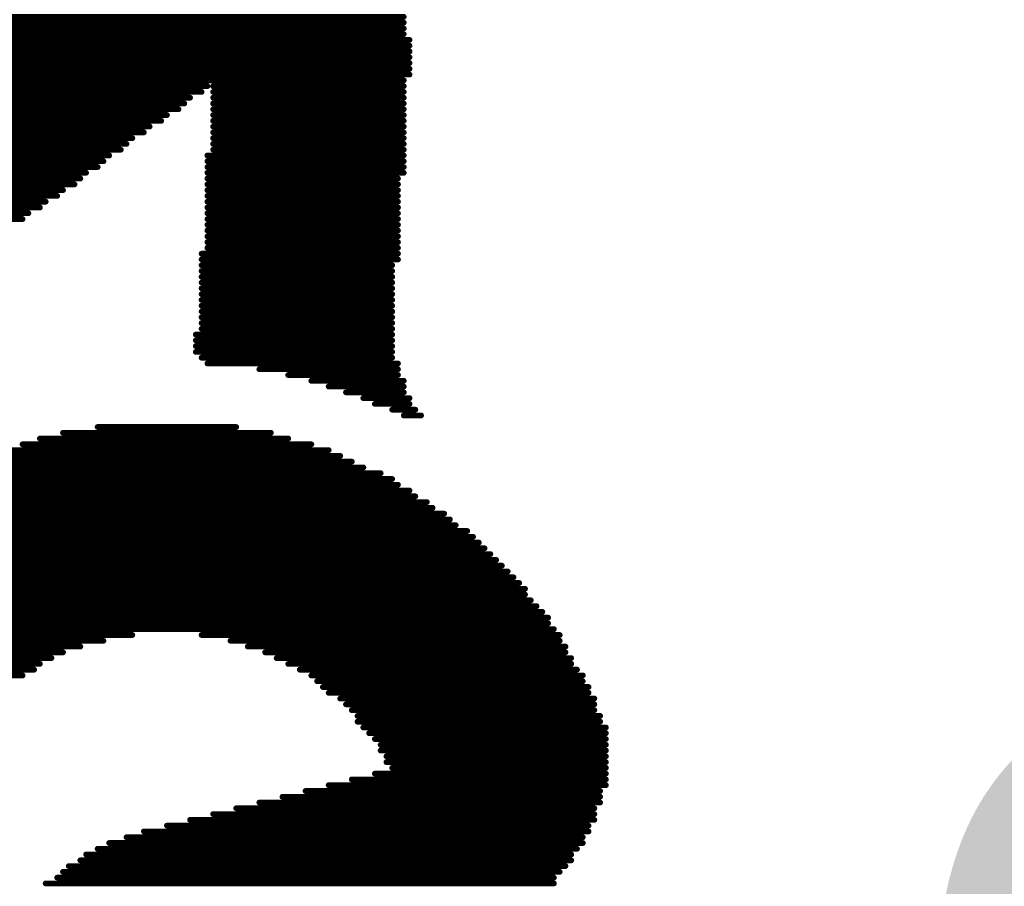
# Model space of a CAD drawing. Header units: millimetres. Extents: x -47 to 199, y -56 to 203.
# Tile 103 of 157: x 73.79 to 78.12, y 169.36 to 173.17. Entities that reach past the tile are written whole.
import ezdxf

# ---------------------------------------------------------------- set-up
doc = ezdxf.new("R2010")
doc.units = ezdxf.units.MM
doc.header["$LTSCALE"] = 1.21
doc.header["$MEASUREMENT"] = 0
doc.layers.get('0').update_dxf_attribs({"linetype": 'CONTINUOUS'})
doc.layers.add('TopOverlay', color=2, linetype='CONTINUOUS')
doc.styles.get("Standard").update_dxf_attribs({"font": 'txt', "width": 0.8})

# ---------------------------------------------------------------- blocks, each defined once
blk = doc.blocks.new('LOGO_XH_300MIL_47')
at = {"layer": 'TopOverlay', "const_width": 0.001}
for points in [[(0.026, 0.12284), (0.099, 0.12284)], [(0.023, 0.12084), (0.099, 0.12084)], [(0.024, 0.12184), (0.099, 0.12184)], [(0.022, 0.11984), (0.099, 0.11984)], [(0.019, 0.11784), (0.1, 0.11784)], [(0.02, 0.11884), (0.1, 0.11884)], [(0.016, 0.11584), (0.1, 0.11584)], [(0.017, 0.11684), (0.1, 0.11684)], [(0.013, 0.11384), (0.1, 0.11384)], [(0.015, 0.11484), (0.1, 0.11484)], [(0.012, 0.11284), (0.1, 0.11284)], [(0.009, 0.11084), (0.065, 0.11084)], [(0.01, 0.11184), (0.099, 0.11184)], [(0.066, 0.11084), (0.099, 0.11084)], [(0.006, 0.10884), (0.062, 0.10884)], [(0.008, 0.10984), (0.064, 0.10984)], [(0.066, 0.10984), (0.099, 0.10984)], [(0.066, 0.10884), (0.099, 0.10884)], [(0.005, 0.10784), (0.061, 0.10784)], [(0.066, 0.10784), (0.099, 0.10784)], [(0.002, 0.10584), (0.058, 0.10584)], [(0.003, 0.10684), (0.06, 0.10684)], [(0.066, 0.10684), (0.099, 0.10684)], [(0.066, 0.10584), (0.099, 0.10584)], [(-0.058, 0.10484), (0.057, 0.10484)], [(-0.057, 0.10384), (0.055, 0.10384)], [(0.066, 0.10484), (0.099, 0.10484)], [(0.066, 0.10384), (0.099, 0.10384)], [(-0.055, 0.10284), (0.054, 0.10284)], [(-0.054, 0.10184), (0.052, 0.10184)], [(0.066, 0.10284), (0.099, 0.10284)], [(0.066, 0.10184), (0.099, 0.10184)], [(-0.052, 0.10084), (0.051, 0.10084)], [(0.066, 0.10084), (0.099, 0.10084)], [(-0.051, 0.09984), (0.05, 0.09984)], [(-0.049, 0.09884), (0.048, 0.09884)], [(0.065, 0.09884), (0.099, 0.09884)], [(0.066, 0.09984), (0.099, 0.09984)], [(-0.048, 0.09784), (0.047, 0.09784)], [(-0.047, 0.09684), (0.046, 0.09684)], [(0.065, 0.09784), (0.099, 0.09784)], [(0.065, 0.09684), (0.099, 0.09684)], [(-0.045, 0.09584), (0.044, 0.09584)], [(0.065, 0.09584), (0.099, 0.09584)], [(-0.044, 0.09484), (0.043, 0.09484)], [(-0.043, 0.09384), (0.042, 0.09384)], [(0.065, 0.09484), (0.098, 0.09484)], [(0.065, 0.09384), (0.098, 0.09384)], [(-0.041, 0.09284), (0.04, 0.09284)], [(-0.04, 0.09184), (0.039, 0.09184)], [(0.065, 0.09284), (0.098, 0.09284)], [(0.065, 0.09184), (0.098, 0.09184)], [(-0.038, 0.09084), (0.037, 0.09084)], [(0.065, 0.09084), (0.098, 0.09084)], [(-0.037, 0.08984), (0.036, 0.08984)], [(-0.036, 0.08884), (0.034, 0.08884)], [(0.065, 0.08984), (0.098, 0.08984)], [(0.065, 0.08884), (0.098, 0.08884)], [(-0.034, 0.08784), (0.033, 0.08784)], [(0.065, 0.08784), (0.098, 0.08784)], [(0.065, 0.08684), (0.098, 0.08684)], [(0.065, 0.08584), (0.098, 0.08584)], [(0.065, 0.08484), (0.098, 0.08484)], [(0.065, 0.08384), (0.098, 0.08384)], [(0.064, 0.08184), (0.098, 0.08184)], [(0.065, 0.08284), (0.098, 0.08284)], [(0.064, 0.08084), (0.098, 0.08084)], [(0.064, 0.07984), (0.097, 0.07984)], [(0.064, 0.07884), (0.097, 0.07884)], [(0.064, 0.07784), (0.097, 0.07784)], [(0.064, 0.07684), (0.097, 0.07684)], [(0.064, 0.07584), (0.097, 0.07584)], [(0.064, 0.07484), (0.097, 0.07484)], [(0.064, 0.07384), (0.097, 0.07384)], [(0.064, 0.07284), (0.097, 0.07284)], [(0.064, 0.07184), (0.097, 0.07184)], [(0.064, 0.07084), (0.097, 0.07084)], [(0.064, 0.06984), (0.097, 0.06984)], [(0.063, 0.06784), (0.097, 0.06784)], [(0.064, 0.06884), (0.097, 0.06884)], [(0.063, 0.06684), (0.097, 0.06684)], [(0.063, 0.06584), (0.097, 0.06584)], [(0.063, 0.06484), (0.097, 0.06484)], [(0.064, 0.06384), (0.097, 0.06384)], [(0.065, 0.06284), (0.098, 0.06284)], [(0.074, 0.06184), (0.098, 0.06184)], [(0.079, 0.06084), (0.098, 0.06084)], [(0.083, 0.05984), (0.099, 0.05984)], [(0.086, 0.05884), (0.099, 0.05884)], [(0.089, 0.05784), (0.099, 0.05784)], [(0.092, 0.05684), (0.1, 0.05684)], [(0.094, 0.05584), (0.1, 0.05584)], [(0.097, 0.05484), (0.101, 0.05484)], [(0.099, 0.05384), (0.102, 0.05384)], [(0.04, 0.05084), (0.076, 0.05084)], [(0.046, 0.05184), (0.07, 0.05184)], [(0.036, 0.04984), (0.079, 0.04984)], [(0.03, 0.04784), (0.086, 0.04784)], [(0.033, 0.04884), (0.083, 0.04884)], [(0.025, 0.04584), (0.09, 0.04584)], [(0.027, 0.04684), (0.088, 0.04684)], [(0.021, 0.04384), (0.095, 0.04384)], [(0.023, 0.04484), (0.092, 0.04484)], [(0.019, 0.04284), (0.097, 0.04284)], [(0.016, 0.04084), (0.1, 0.04084)], [(0.017, 0.04184), (0.098, 0.04184)], [(0.013, 0.03884), (0.103, 0.03884)], [(0.014, 0.03984), (0.101, 0.03984)], [(0.011, 0.03784), (0.104, 0.03784)], [(0.009, 0.03584), (0.107, 0.03584)], [(0.01, 0.03684), (0.106, 0.03684)], [(0.006, 0.03384), (0.11, 0.03384)], [(0.007, 0.03484), (0.108, 0.03484)], [(0.005, 0.03284), (0.111, 0.03284)], [(0.003, 0.03084), (0.113, 0.03084)], [(0.004, 0.03184), (0.112, 0.03184)], [(0.001, 0.02884), (0.115, 0.02884)], [(0.002, 0.02984), (0.114, 0.02984)], [(-0.118, 0.02684), (0.117, 0.02684)], [(0, 0.02784), (0.116, 0.02784)], [(-0.119, 0.02584), (0.118, 0.02584)], [(-0.121, 0.02384), (0.12, 0.02384)], [(-0.12, 0.02484), (0.119, 0.02484)], [(-0.122, 0.02284), (0.12, 0.02284)], [(-0.122, 0.02184), (0.121, 0.02184)], [(-0.123, 0.02084), (0.122, 0.02084)], [(-0.125, 0.01884), (0.124, 0.01884)], [(-0.124, 0.01984), (0.123, 0.01984)], [(-0.126, 0.01684), (0.125, 0.01684)], [(-0.125, 0.01784), (0.124, 0.01784)], [(-0.053, 0.01584), (0.052, 0.01584)], [(0.064, 0.01584), (0.126, 0.01584)], [(-0.048, 0.01484), (0.047, 0.01484)], [(-0.044, 0.01384), (0.043, 0.01384)], [(0.069, 0.01484), (0.126, 0.01484)], [(0.072, 0.01384), (0.127, 0.01384)], [(-0.042, 0.01284), (0.04, 0.01284)], [(-0.039, 0.01184), (0.038, 0.01184)], [(0.075, 0.01284), (0.127, 0.01284)], [(0.077, 0.01184), (0.128, 0.01184)], [(-0.037, 0.01084), (0.036, 0.01084)], [(-0.036, 0.00984), (0.035, 0.00984)], [(0.079, 0.01084), (0.128, 0.01084)], [(0.081, 0.00984), (0.129, 0.00984)], [(-0.034, 0.00884), (0.033, 0.00884)], [(0.083, 0.00884), (0.13, 0.00884)], [(0.084, 0.00784), (0.13, 0.00784)], [(0.085, 0.00684), (0.131, 0.00684)], [(0.086, 0.00584), (0.131, 0.00584)], [(0.088, 0.00484), (0.132, 0.00484)], [(0.089, 0.00384), (0.132, 0.00384)], [(0.09, 0.00284), (0.132, 0.00284)], [(0.091, 0.00184), (0.133, 0.00184)], [(0.091, 0.00084), (0.133, 0.00084)], [(0.092, -0.00016), (0.134, -0.00016)], [(0.093, -0.00116), (0.134, -0.00116)], [(0.094, -0.00216), (0.134, -0.00216)], [(0.095, -0.00316), (0.134, -0.00316)], [(0.095, -0.00416), (0.134, -0.00416)], [(0.096, -0.00516), (0.134, -0.00516)], [(0.096, -0.00616), (0.134, -0.00616)], [(0.097, -0.00716), (0.134, -0.00716)], [(0.094, -0.00816), (0.134, -0.00816)], [(0.086, -0.01016), (0.134, -0.01016)], [(0.09, -0.00916), (0.134, -0.00916)], [(0.078, -0.01216), (0.133, -0.01216)], [(0.082, -0.01116), (0.133, -0.01116)], [(0.074, -0.01316), (0.133, -0.01316)], [(0.066, -0.01516), (0.132, -0.01516)], [(0.07, -0.01416), (0.132, -0.01416)], [(0.058, -0.01716), (0.131, -0.01716)], [(0.062, -0.01616), (0.132, -0.01616)], [(0.051, -0.01916), (0.13, -0.01916)], [(0.054, -0.01816), (0.131, -0.01816)], [(0.048, -0.02016), (0.13, -0.02016)], [(0.044, -0.02216), (0.128, -0.02216)], [(0.046, -0.02116), (0.129, -0.02116)], [(0.041, -0.02416), (0.127, -0.02416)], [(0.043, -0.02316), (0.128, -0.02316)], [(0.04, -0.02516), (0.126, -0.02516)], [(0.037, -0.02716), (0.125, -0.02716)], [(0.039, -0.02616), (0.125, -0.02616)]]:
    blk.add_lwpolyline(points, dxfattribs=at)
at = {"layer": 'TopOverlay', "const_width": 0.0005}
for points in [[(0.09875, 0.12284, 1), (0.09925, 0.12284, 1)], [(0.09875, 0.12184, 1), (0.09925, 0.12184, 1)], [(0.09875, 0.12084, 1), (0.09925, 0.12084, 1)], [(0.09875, 0.11984, 1), (0.09925, 0.11984, 1)], [(0.09975, 0.11884, 1), (0.10025, 0.11884, 1)], [(0.09975, 0.11784, 1), (0.10025, 0.11784, 1)], [(0.09975, 0.11684, 1), (0.10025, 0.11684, 1)], [(0.09975, 0.11584, 1), (0.10025, 0.11584, 1)], [(0.09975, 0.11484, 1), (0.10025, 0.11484, 1)], [(0.09975, 0.11384, 1), (0.10025, 0.11384, 1)], [(0.09975, 0.11284, 1), (0.10025, 0.11284, 1)], [(0.06475, 0.11084, 1), (0.06525, 0.11084, 1)], [(0.06575, 0.11084, 1), (0.06625, 0.11084, 1)], [(0.09875, 0.11184, 1), (0.09925, 0.11184, 1)], [(0.09875, 0.11084, 1), (0.09925, 0.11084, 1)], [(0.06175, 0.10884, 1), (0.06225, 0.10884, 1)], [(0.06375, 0.10984, 1), (0.06425, 0.10984, 1)], [(0.06575, 0.10984, 1), (0.06625, 0.10984, 1)], [(0.06575, 0.10884, 1), (0.06625, 0.10884, 1)], [(0.09875, 0.10984, 1), (0.09925, 0.10984, 1)], [(0.09875, 0.10884, 1), (0.09925, 0.10884, 1)], [(0.06075, 0.10784, 1), (0.06125, 0.10784, 1)], [(0.06575, 0.10784, 1), (0.06625, 0.10784, 1)], [(0.09875, 0.10784, 1), (0.09925, 0.10784, 1)], [(0.05775, 0.10584, 1), (0.05825, 0.10584, 1)], [(0.05975, 0.10684, 1), (0.06025, 0.10684, 1)], [(0.06575, 0.10684, 1), (0.06625, 0.10684, 1)], [(0.06575, 0.10584, 1), (0.06625, 0.10584, 1)], [(0.09875, 0.10684, 1), (0.09925, 0.10684, 1)], [(0.09875, 0.10584, 1), (0.09925, 0.10584, 1)], [(0.05475, 0.10384, 1), (0.05525, 0.10384, 1)], [(0.05675, 0.10484, 1), (0.05725, 0.10484, 1)], [(0.06575, 0.10484, 1), (0.06625, 0.10484, 1)], [(0.06575, 0.10384, 1), (0.06625, 0.10384, 1)], [(0.09875, 0.10484, 1), (0.09925, 0.10484, 1)], [(0.09875, 0.10384, 1), (0.09925, 0.10384, 1)], [(0.05175, 0.10184, 1), (0.05225, 0.10184, 1)], [(0.05375, 0.10284, 1), (0.05425, 0.10284, 1)], [(0.06575, 0.10284, 1), (0.06625, 0.10284, 1)], [(0.06575, 0.10184, 1), (0.06625, 0.10184, 1)], [(0.09875, 0.10284, 1), (0.09925, 0.10284, 1)], [(0.09875, 0.10184, 1), (0.09925, 0.10184, 1)], [(0.05075, 0.10084, 1), (0.05125, 0.10084, 1)], [(0.06575, 0.10084, 1), (0.06625, 0.10084, 1)], [(0.09875, 0.10084, 1), (0.09925, 0.10084, 1)], [(0.04775, 0.09884, 1), (0.04825, 0.09884, 1)], [(0.04975, 0.09984, 1), (0.05025, 0.09984, 1)], [(0.06475, 0.09884, 1), (0.06525, 0.09884, 1)], [(0.06575, 0.09984, 1), (0.06625, 0.09984, 1)], [(0.09875, 0.09984, 1), (0.09925, 0.09984, 1)], [(0.09875, 0.09884, 1), (0.09925, 0.09884, 1)], [(0.04575, 0.09684, 1), (0.04625, 0.09684, 1)], [(0.04675, 0.09784, 1), (0.04725, 0.09784, 1)], [(0.06475, 0.09784, 1), (0.06525, 0.09784, 1)], [(0.06475, 0.09684, 1), (0.06525, 0.09684, 1)], [(0.09875, 0.09784, 1), (0.09925, 0.09784, 1)], [(0.09875, 0.09684, 1), (0.09925, 0.09684, 1)], [(0.04375, 0.09584, 1), (0.04425, 0.09584, 1)], [(0.06475, 0.09584, 1), (0.06525, 0.09584, 1)], [(0.09875, 0.09584, 1), (0.09925, 0.09584, 1)], [(0.04175, 0.09384, 1), (0.04225, 0.09384, 1)], [(0.04275, 0.09484, 1), (0.04325, 0.09484, 1)], [(0.06475, 0.09484, 1), (0.06525, 0.09484, 1)], [(0.06475, 0.09384, 1), (0.06525, 0.09384, 1)], [(0.09775, 0.09484, 1), (0.09825, 0.09484, 1)], [(0.09775, 0.09384, 1), (0.09825, 0.09384, 1)], [(0.03875, 0.09184, 1), (0.03925, 0.09184, 1)], [(0.03975, 0.09284, 1), (0.04025, 0.09284, 1)], [(0.06475, 0.09284, 1), (0.06525, 0.09284, 1)], [(0.06475, 0.09184, 1), (0.06525, 0.09184, 1)], [(0.09775, 0.09284, 1), (0.09825, 0.09284, 1)], [(0.09775, 0.09184, 1), (0.09825, 0.09184, 1)], [(0.03675, 0.09084, 1), (0.03725, 0.09084, 1)], [(0.06475, 0.09084, 1), (0.06525, 0.09084, 1)], [(0.09775, 0.09084, 1), (0.09825, 0.09084, 1)], [(0.03375, 0.08884, 1), (0.03425, 0.08884, 1)], [(0.03575, 0.08984, 1), (0.03625, 0.08984, 1)], [(0.06475, 0.08984, 1), (0.06525, 0.08984, 1)], [(0.06475, 0.08884, 1), (0.06525, 0.08884, 1)], [(0.09775, 0.08984, 1), (0.09825, 0.08984, 1)], [(0.09775, 0.08884, 1), (0.09825, 0.08884, 1)], [(0.03275, 0.08784, 1), (0.03325, 0.08784, 1)], [(0.06475, 0.08784, 1), (0.06525, 0.08784, 1)], [(0.06475, 0.08684, 1), (0.06525, 0.08684, 1)], [(0.09775, 0.08784, 1), (0.09825, 0.08784, 1)], [(0.09775, 0.08684, 1), (0.09825, 0.08684, 1)], [(0.06475, 0.08584, 1), (0.06525, 0.08584, 1)], [(0.06475, 0.08484, 1), (0.06525, 0.08484, 1)], [(0.09775, 0.08584, 1), (0.09825, 0.08584, 1)], [(0.09775, 0.08484, 1), (0.09825, 0.08484, 1)], [(0.06475, 0.08384, 1), (0.06525, 0.08384, 1)], [(0.09775, 0.08384, 1), (0.09825, 0.08384, 1)], [(0.06375, 0.08184, 1), (0.06425, 0.08184, 1)], [(0.06475, 0.08284, 1), (0.06525, 0.08284, 1)], [(0.09775, 0.08284, 1), (0.09825, 0.08284, 1)], [(0.09775, 0.08184, 1), (0.09825, 0.08184, 1)], [(0.06375, 0.08084, 1), (0.06425, 0.08084, 1)], [(0.06375, 0.07984, 1), (0.06425, 0.07984, 1)], [(0.09675, 0.07984, 1), (0.09725, 0.07984, 1)], [(0.09775, 0.08084, 1), (0.09825, 0.08084, 1)], [(0.06375, 0.07884, 1), (0.06425, 0.07884, 1)], [(0.09675, 0.07884, 1), (0.09725, 0.07884, 1)], [(0.06375, 0.07784, 1), (0.06425, 0.07784, 1)], [(0.06375, 0.07684, 1), (0.06425, 0.07684, 1)], [(0.09675, 0.07784, 1), (0.09725, 0.07784, 1)], [(0.09675, 0.07684, 1), (0.09725, 0.07684, 1)], [(0.06375, 0.07584, 1), (0.06425, 0.07584, 1)], [(0.06375, 0.07484, 1), (0.06425, 0.07484, 1)], [(0.09675, 0.07584, 1), (0.09725, 0.07584, 1)], [(0.09675, 0.07484, 1), (0.09725, 0.07484, 1)], [(0.06375, 0.07384, 1), (0.06425, 0.07384, 1)], [(0.06375, 0.07284, 1), (0.06425, 0.07284, 1)], [(0.09675, 0.07384, 1), (0.09725, 0.07384, 1)], [(0.09675, 0.07284, 1), (0.09725, 0.07284, 1)], [(0.06375, 0.07184, 1), (0.06425, 0.07184, 1)], [(0.09675, 0.07184, 1), (0.09725, 0.07184, 1)], [(0.06375, 0.07084, 1), (0.06425, 0.07084, 1)], [(0.06375, 0.06984, 1), (0.06425, 0.06984, 1)], [(0.09675, 0.07084, 1), (0.09725, 0.07084, 1)], [(0.09675, 0.06984, 1), (0.09725, 0.06984, 1)], [(0.06275, 0.06784, 1), (0.06325, 0.06784, 1)], [(0.06375, 0.06884, 1), (0.06425, 0.06884, 1)], [(0.09675, 0.06884, 1), (0.09725, 0.06884, 1)], [(0.09675, 0.06784, 1), (0.09725, 0.06784, 1)], [(0.06275, 0.06684, 1), (0.06325, 0.06684, 1)], [(0.09675, 0.06684, 1), (0.09725, 0.06684, 1)], [(0.06275, 0.06584, 1), (0.06325, 0.06584, 1)], [(0.06275, 0.06484, 1), (0.06325, 0.06484, 1)], [(0.09675, 0.06584, 1), (0.09725, 0.06584, 1)], [(0.09675, 0.06484, 1), (0.09725, 0.06484, 1)], [(0.06375, 0.06384, 1), (0.06425, 0.06384, 1)], [(0.06475, 0.06284, 1), (0.06525, 0.06284, 1)], [(0.09675, 0.06384, 1), (0.09725, 0.06384, 1)], [(0.09775, 0.06284, 1), (0.09825, 0.06284, 1)], [(0.07375, 0.06184, 1), (0.07425, 0.06184, 1)], [(0.09775, 0.06184, 1), (0.09825, 0.06184, 1)], [(0.07875, 0.06084, 1), (0.07925, 0.06084, 1)], [(0.08275, 0.05984, 1), (0.08325, 0.05984, 1)], [(0.09775, 0.06084, 1), (0.09825, 0.06084, 1)], [(0.09875, 0.05984, 1), (0.09925, 0.05984, 1)], [(0.08575, 0.05884, 1), (0.08625, 0.05884, 1)], [(0.08875, 0.05784, 1), (0.08925, 0.05784, 1)], [(0.09875, 0.05884, 1), (0.09925, 0.05884, 1)], [(0.09875, 0.05784, 1), (0.09925, 0.05784, 1)], [(0.09175, 0.05684, 1), (0.09225, 0.05684, 1)], [(0.09375, 0.05584, 1), (0.09425, 0.05584, 1)], [(0.09975, 0.05684, 1), (0.10025, 0.05684, 1)], [(0.09975, 0.05584, 1), (0.10025, 0.05584, 1)], [(0.09675, 0.05484, 1), (0.09725, 0.05484, 1)], [(0.10075, 0.05484, 1), (0.10125, 0.05484, 1)], [(0.09875, 0.05384, 1), (0.09925, 0.05384, 1)], [(0.10175, 0.05384, 1), (0.10225, 0.05384, 1)], [(0.03975, 0.05084, 1), (0.04025, 0.05084, 1)], [(0.04575, 0.05184, 1), (0.04625, 0.05184, 1)], [(0.06975, 0.05184, 1), (0.07025, 0.05184, 1)], [(0.07575, 0.05084, 1), (0.07625, 0.05084, 1)], [(0.03575, 0.04984, 1), (0.03625, 0.04984, 1)], [(0.07875, 0.04984, 1), (0.07925, 0.04984, 1)], [(0.03275, 0.04884, 1), (0.03325, 0.04884, 1)], [(0.08275, 0.04884, 1), (0.08325, 0.04884, 1)], [(0.08575, 0.04784, 1), (0.08625, 0.04784, 1)], [(0.08775, 0.04684, 1), (0.08825, 0.04684, 1)], [(0.08975, 0.04584, 1), (0.09025, 0.04584, 1)], [(0.09175, 0.04484, 1), (0.09225, 0.04484, 1)], [(0.09475, 0.04384, 1), (0.09525, 0.04384, 1)], [(0.09675, 0.04284, 1), (0.09725, 0.04284, 1)], [(0.09775, 0.04184, 1), (0.09825, 0.04184, 1)], [(0.09975, 0.04084, 1), (0.10025, 0.04084, 1)], [(0.10075, 0.03984, 1), (0.10125, 0.03984, 1)], [(0.10275, 0.03884, 1), (0.10325, 0.03884, 1)], [(0.10375, 0.03784, 1), (0.10425, 0.03784, 1)], [(0.10575, 0.03684, 1), (0.10625, 0.03684, 1)], [(0.10675, 0.03584, 1), (0.10725, 0.03584, 1)], [(0.10775, 0.03484, 1), (0.10825, 0.03484, 1)], [(0.10975, 0.03384, 1), (0.11025, 0.03384, 1)], [(0.11075, 0.03284, 1), (0.11125, 0.03284, 1)], [(0.11175, 0.03184, 1), (0.11225, 0.03184, 1)], [(0.11275, 0.03084, 1), (0.11325, 0.03084, 1)], [(0.11375, 0.02984, 1), (0.11425, 0.02984, 1)], [(0.11475, 0.02884, 1), (0.11525, 0.02884, 1)], [(0.11575, 0.02784, 1), (0.11625, 0.02784, 1)], [(0.11675, 0.02684, 1), (0.11725, 0.02684, 1)], [(0.11775, 0.02584, 1), (0.11825, 0.02584, 1)], [(0.11875, 0.02484, 1), (0.11925, 0.02484, 1)], [(0.11975, 0.02384, 1), (0.12025, 0.02384, 1)], [(0.11975, 0.02284, 1), (0.12025, 0.02284, 1)], [(0.12075, 0.02184, 1), (0.12125, 0.02184, 1)], [(0.12175, 0.02084, 1), (0.12225, 0.02084, 1)], [(0.12275, 0.01984, 1), (0.12325, 0.01984, 1)], [(0.12375, 0.01884, 1), (0.12425, 0.01884, 1)], [(0.12375, 0.01784, 1), (0.12425, 0.01784, 1)], [(0.12475, 0.01684, 1), (0.12525, 0.01684, 1)], [(0.05175, 0.01584, 1), (0.05225, 0.01584, 1)], [(0.06375, 0.01584, 1), (0.06425, 0.01584, 1)], [(0.12575, 0.01584, 1), (0.12625, 0.01584, 1)], [(0.04275, 0.01384, 1), (0.04325, 0.01384, 1)], [(0.04675, 0.01484, 1), (0.04725, 0.01484, 1)], [(0.06875, 0.01484, 1), (0.06925, 0.01484, 1)], [(0.07175, 0.01384, 1), (0.07225, 0.01384, 1)], [(0.12575, 0.01484, 1), (0.12625, 0.01484, 1)], [(0.12675, 0.01384, 1), (0.12725, 0.01384, 1)], [(0.03775, 0.01184, 1), (0.03825, 0.01184, 1)], [(0.03975, 0.01284, 1), (0.04025, 0.01284, 1)], [(0.07475, 0.01284, 1), (0.07525, 0.01284, 1)], [(0.07675, 0.01184, 1), (0.07725, 0.01184, 1)], [(0.12675, 0.01284, 1), (0.12725, 0.01284, 1)], [(0.12775, 0.01184, 1), (0.12825, 0.01184, 1)], [(0.03475, 0.00984, 1), (0.03525, 0.00984, 1)], [(0.03575, 0.01084, 1), (0.03625, 0.01084, 1)], [(0.07875, 0.01084, 1), (0.07925, 0.01084, 1)], [(0.08075, 0.00984, 1), (0.08125, 0.00984, 1)], [(0.12775, 0.01084, 1), (0.12825, 0.01084, 1)], [(0.12875, 0.00984, 1), (0.12925, 0.00984, 1)], [(0.03275, 0.00884, 1), (0.03325, 0.00884, 1)], [(0.08275, 0.00884, 1), (0.08325, 0.00884, 1)], [(0.12975, 0.00884, 1), (0.13025, 0.00884, 1)], [(0.08375, 0.00784, 1), (0.08425, 0.00784, 1)], [(0.08475, 0.00684, 1), (0.08525, 0.00684, 1)], [(0.12975, 0.00784, 1), (0.13025, 0.00784, 1)], [(0.13075, 0.00684, 1), (0.13125, 0.00684, 1)], [(0.08575, 0.00584, 1), (0.08625, 0.00584, 1)], [(0.08775, 0.00484, 1), (0.08825, 0.00484, 1)], [(0.13075, 0.00584, 1), (0.13125, 0.00584, 1)], [(0.13175, 0.00484, 1), (0.13225, 0.00484, 1)], [(0.08875, 0.00384, 1), (0.08925, 0.00384, 1)], [(0.13175, 0.00384, 1), (0.13225, 0.00384, 1)], [(0.08975, 0.00284, 1), (0.09025, 0.00284, 1)], [(0.09075, 0.00184, 1), (0.09125, 0.00184, 1)], [(0.13175, 0.00284, 1), (0.13225, 0.00284, 1)], [(0.13275, 0.00184, 1), (0.13325, 0.00184, 1)], [(0.09075, 0.00084, 1), (0.09125, 0.00084, 1)], [(0.09175, -0.00016, 1), (0.09225, -0.00016, 1)], [(0.13275, 0.00084, 1), (0.13325, 0.00084, 1)], [(0.13375, -0.00016, 1), (0.13425, -0.00016, 1)], [(0.09275, -0.00116, 1), (0.09325, -0.00116, 1)], [(0.09375, -0.00216, 1), (0.09425, -0.00216, 1)], [(0.13375, -0.00116, 1), (0.13425, -0.00116, 1)], [(0.13375, -0.00216, 1), (0.13425, -0.00216, 1)], [(0.09475, -0.00316, 1), (0.09525, -0.00316, 1)], [(0.13375, -0.00316, 1), (0.13425, -0.00316, 1)], [(0.09475, -0.00416, 1), (0.09525, -0.00416, 1)], [(0.09575, -0.00516, 1), (0.09625, -0.00516, 1)], [(0.13375, -0.00416, 1), (0.13425, -0.00416, 1)], [(0.13375, -0.00516, 1), (0.13425, -0.00516, 1)], [(0.09575, -0.00616, 1), (0.09625, -0.00616, 1)], [(0.09675, -0.00716, 1), (0.09725, -0.00716, 1)], [(0.13375, -0.00616, 1), (0.13425, -0.00616, 1)], [(0.13375, -0.00716, 1), (0.13425, -0.00716, 1)], [(0.09375, -0.00816, 1), (0.09425, -0.00816, 1)], [(0.13375, -0.00816, 1), (0.13425, -0.00816, 1)], [(0.08575, -0.01016, 1), (0.08625, -0.01016, 1)], [(0.08975, -0.00916, 1), (0.09025, -0.00916, 1)], [(0.13375, -0.00916, 1), (0.13425, -0.00916, 1)], [(0.13375, -0.01016, 1), (0.13425, -0.01016, 1)], [(0.07775, -0.01216, 1), (0.07825, -0.01216, 1)], [(0.08175, -0.01116, 1), (0.08225, -0.01116, 1)], [(0.13275, -0.01116, 1), (0.13325, -0.01116, 1)], [(0.13275, -0.01216, 1), (0.13325, -0.01216, 1)], [(0.07375, -0.01316, 1), (0.07425, -0.01316, 1)], [(0.13275, -0.01316, 1), (0.13325, -0.01316, 1)], [(0.06575, -0.01516, 1), (0.06625, -0.01516, 1)], [(0.06975, -0.01416, 1), (0.07025, -0.01416, 1)], [(0.13175, -0.01416, 1), (0.13225, -0.01416, 1)], [(0.13175, -0.01516, 1), (0.13225, -0.01516, 1)], [(0.05775, -0.01716, 1), (0.05825, -0.01716, 1)], [(0.06175, -0.01616, 1), (0.06225, -0.01616, 1)], [(0.13075, -0.01716, 1), (0.13125, -0.01716, 1)], [(0.13175, -0.01616, 1), (0.13225, -0.01616, 1)], [(0.05075, -0.01916, 1), (0.05125, -0.01916, 1)], [(0.05375, -0.01816, 1), (0.05425, -0.01816, 1)], [(0.12975, -0.01916, 1), (0.13025, -0.01916, 1)], [(0.13075, -0.01816, 1), (0.13125, -0.01816, 1)], [(0.04775, -0.02016, 1), (0.04825, -0.02016, 1)], [(0.12975, -0.02016, 1), (0.13025, -0.02016, 1)], [(0.04375, -0.02216, 1), (0.04425, -0.02216, 1)], [(0.04575, -0.02116, 1), (0.04625, -0.02116, 1)], [(0.12775, -0.02216, 1), (0.12825, -0.02216, 1)], [(0.12875, -0.02116, 1), (0.12925, -0.02116, 1)], [(0.04075, -0.02416, 1), (0.04125, -0.02416, 1)], [(0.04275, -0.02316, 1), (0.04325, -0.02316, 1)], [(0.12675, -0.02416, 1), (0.12725, -0.02416, 1)], [(0.12775, -0.02316, 1), (0.12825, -0.02316, 1)], [(0.03975, -0.02516, 1), (0.04025, -0.02516, 1)], [(0.12575, -0.02516, 1), (0.12625, -0.02516, 1)], [(0.03675, -0.02716, 1), (0.03725, -0.02716, 1)], [(0.03875, -0.02616, 1), (0.03925, -0.02616, 1)], [(0.12475, -0.02616, 1), (0.12525, -0.02616, 1)], [(0.12475, -0.02716, 1), (0.12525, -0.02716, 1)]]:
    blk.add_lwpolyline(points, format="xyb", close=True, dxfattribs=at)

msp = doc.modelspace()

# ---------------------------------------------------------------- block references
at = {"xscale": 25.4, "yscale": 25.4, "zscale": 25.4}
msp.add_blockref('LOGO_XH_300MIL_47', (72.9625, 170.0616), dxfattribs=at)

# ---------------------------------------------------------------- texts
at = {"layer": 'TopOverlay'}
msp.add_text('Core3566', height=2.54, dxfattribs=at).set_placement((77.6525, 167.6516))

doc.saveas('drawing.dxf')
